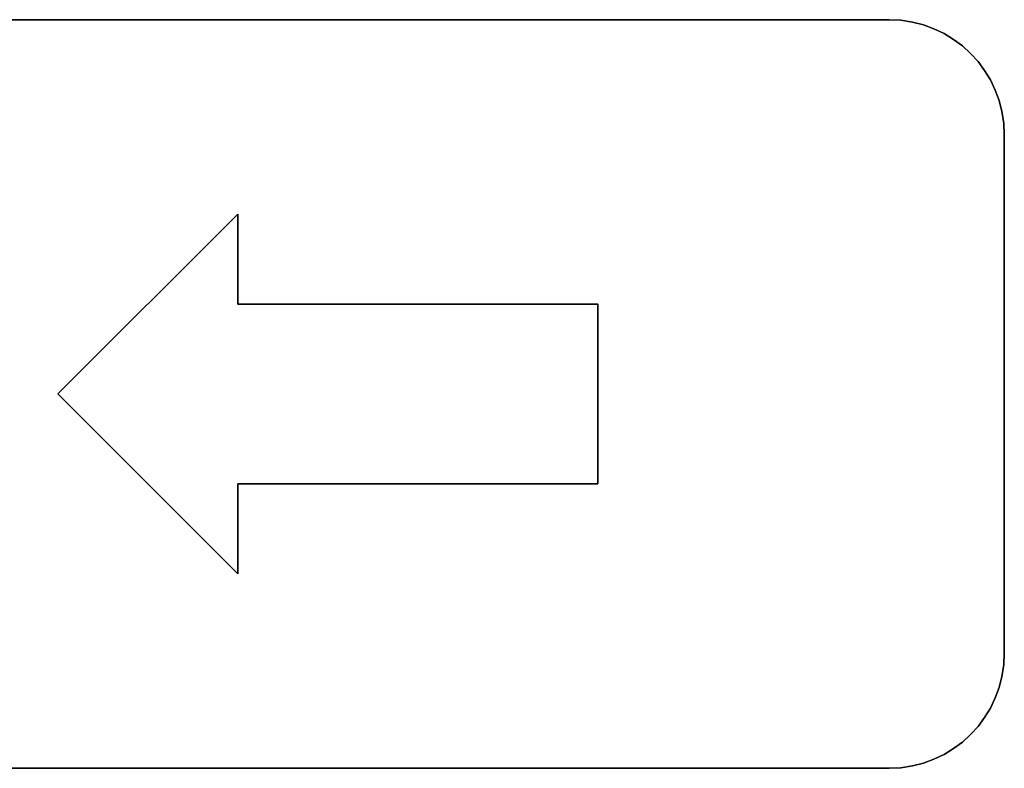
# Model space of a CAD drawing. Extents: x -4.4 to 4.4, y -6.1 to 5.8.
# Tile 52 of 157: x -1.159 to -0.475, y -0.865 to -0.345. Entities that reach past the tile are written whole.
import ezdxf

# ---------------------------------------------------------------- set-up
doc = ezdxf.new("R2010")
doc.units = 0
doc.layers.get('0').update_dxf_attribs({"linetype": 'CONTINUOUS'})

# ---------------------------------------------------------------- blocks, each defined once
blk = doc.blocks.new('*U1')
for p, q in [((-1.335, -0.345, 5.305), (-0.555, -0.345, 5.305)), ((-0.555, -0.345, 5.3045), (-1.335, -0.345, 5.3045)), ((-0.555, -0.345, 5.305), (-0.555, -0.345, 5.3045)), ((-0.475, -0.425, 5.305), (-0.475, -0.785, 5.305)), ((-0.475, -0.425, 5.305), (-0.475, -0.425, 5.3045)), ((-0.475, -0.785, 5.3045), (-0.475, -0.425, 5.3045)), ((-1.0075, -0.48, 5.3043), (-1.1325, -0.605, 5.3043)), ((-1.1325, -0.605, 5.3045), (-1.0075, -0.48, 5.3045)), ((-1.0075, -0.5425, 5.3043), (-1.0075, -0.48, 5.3043)), ((-1.0075, -0.48, 5.3045), (-1.0075, -0.5425, 5.3045)), ((-0.7575, -0.5425, 5.3043), (-1.0075, -0.5425, 5.3043)), ((-1.0075, -0.5425, 5.3045), (-0.7575, -0.5425, 5.3045)), ((-0.7575, -0.6675, 5.3043), (-0.7575, -0.5425, 5.3043)), ((-0.7575, -0.5425, 5.3045), (-0.7575, -0.6675, 5.3045)), ((-1.1325, -0.605, 5.3043), (-1.0075, -0.73, 5.3043)), ((-1.0075, -0.73, 5.3045), (-1.1325, -0.605, 5.3045)), ((-1.0075, -0.6675, 5.3043), (-0.7575, -0.6675, 5.3043)), ((-1.0075, -0.73, 5.3043), (-1.0075, -0.6675, 5.3043)), ((-1.0075, -0.6675, 5.3045), (-1.0075, -0.73, 5.3045)), ((-0.7575, -0.6675, 5.3045), (-1.0075, -0.6675, 5.3045)), ((-0.475, -0.785, 5.305), (-0.475, -0.785, 5.3045)), ((-0.555, -0.865, 5.305), (-1.335, -0.865, 5.305)), ((-1.335, -0.865, 5.3045), (-0.555, -0.865, 5.3045)), ((-0.555, -0.865, 5.305), (-0.555, -0.865, 5.3045))]:
    blk.add_line(p, q)
at = {"extrusion": (0, -1, 0)}
for p, q in [((-0.555, -0.345, 5.3045), (-1.335, -0.345, 5.3045)), ((-1.335, -0.345, 5.305), (-0.555, -0.345, 5.305)), ((-0.555, -0.345, 5.305), (-0.555, -0.345, 5.3045)), ((-1.0075, -0.5425, 5.3045), (-0.7575, -0.5425, 5.3045)), ((-1.0075, -0.5425, 5.3045), (-1.0075, -0.5425, 5.3043)), ((-0.7575, -0.5425, 5.3043), (-1.0075, -0.5425, 5.3043)), ((-0.7575, -0.5425, 5.3045), (-0.7575, -0.5425, 5.3043))]:
    blk.add_line(p, q, dxfattribs=at)
at = {"extrusion": (-1, 0, 0)}
for p, q in [((-0.475, -0.785, 5.3045), (-0.475, -0.425, 5.3045)), ((-0.475, -0.425, 5.305), (-0.475, -0.425, 5.3045)), ((-0.475, -0.425, 5.305), (-0.475, -0.785, 5.305)), ((-1.0075, -0.48, 5.3045), (-1.0075, -0.5425, 5.3045)), ((-1.0075, -0.48, 5.3045), (-1.0075, -0.48, 5.3043)), ((-1.0075, -0.5425, 5.3043), (-1.0075, -0.48, 5.3043)), ((-1.0075, -0.5425, 5.3045), (-1.0075, -0.5425, 5.3043)), ((-0.7575, -0.5425, 5.3045), (-0.7575, -0.6675, 5.3045)), ((-0.7575, -0.5425, 5.3045), (-0.7575, -0.5425, 5.3043)), ((-0.7575, -0.6675, 5.3043), (-0.7575, -0.5425, 5.3043)), ((-1.0075, -0.6675, 5.3045), (-1.0075, -0.73, 5.3045)), ((-1.0075, -0.6675, 5.3045), (-1.0075, -0.6675, 5.3043)), ((-1.0075, -0.73, 5.3043), (-1.0075, -0.6675, 5.3043)), ((-0.7575, -0.6675, 5.3045), (-0.7575, -0.6675, 5.3043)), ((-1.0075, -0.73, 5.3045), (-1.0075, -0.73, 5.3043)), ((-0.475, -0.785, 5.305), (-0.475, -0.785, 5.3045))]:
    blk.add_line(p, q, dxfattribs=at)
at = {"extrusion": (0.707107, -0.707107, 0)}
for p, q in [((-1.1325, -0.605, 5.3045), (-1.0075, -0.48, 5.3045)), ((-1.0075, -0.48, 5.3043), (-1.1325, -0.605, 5.3043)), ((-1.0075, -0.48, 5.3045), (-1.0075, -0.48, 5.3043)), ((-1.1325, -0.605, 5.3045), (-1.1325, -0.605, 5.3043))]:
    blk.add_line(p, q, dxfattribs=at)
at = {"extrusion": (0.707107, 0.707107, 0)}
for p, q in [((-1.0075, -0.73, 5.3045), (-1.1325, -0.605, 5.3045)), ((-1.1325, -0.605, 5.3045), (-1.1325, -0.605, 5.3043)), ((-1.1325, -0.605, 5.3043), (-1.0075, -0.73, 5.3043)), ((-1.0075, -0.73, 5.3045), (-1.0075, -0.73, 5.3043))]:
    blk.add_line(p, q, dxfattribs=at)
at = {"extrusion": (0, 1, 0)}
for p, q in [((-0.7575, -0.6675, 5.3045), (-1.0075, -0.6675, 5.3045)), ((-1.0075, -0.6675, 5.3045), (-1.0075, -0.6675, 5.3043)), ((-1.0075, -0.6675, 5.3043), (-0.7575, -0.6675, 5.3043)), ((-0.7575, -0.6675, 5.3045), (-0.7575, -0.6675, 5.3043)), ((-1.335, -0.865, 5.3045), (-0.555, -0.865, 5.3045)), ((-0.555, -0.865, 5.305), (-1.335, -0.865, 5.305)), ((-0.555, -0.865, 5.305), (-0.555, -0.865, 5.3045))]:
    blk.add_line(p, q, dxfattribs=at)
for centre, start, end in [((-0.555, -0.425, 5.305), 0, 90), ((-0.555, -0.425, 5.3045), 0, 90), ((-0.555, -0.425, 5.3045), 0, 90), ((-0.555, -0.785, 5.305), 270, 0), ((-0.555, -0.785, 5.3045), 270, 0), ((-0.555, -0.785, 5.3045), 270, 0)]:
    blk.add_arc(centre, 0.08, start, end)
at = {"extrusion": (0, 0, -1)}
for centre, start, end in [((0.555, -0.425, -5.305), 90, 180), ((0.555, -0.785, -5.305), 180, 270)]:
    blk.add_arc(centre, 0.08, start, end, dxfattribs=at)

msp = doc.modelspace()

# ---------------------------------------------------------------- block references
msp.add_blockref('*U1', (0, 0))

doc.saveas('drawing.dxf')
